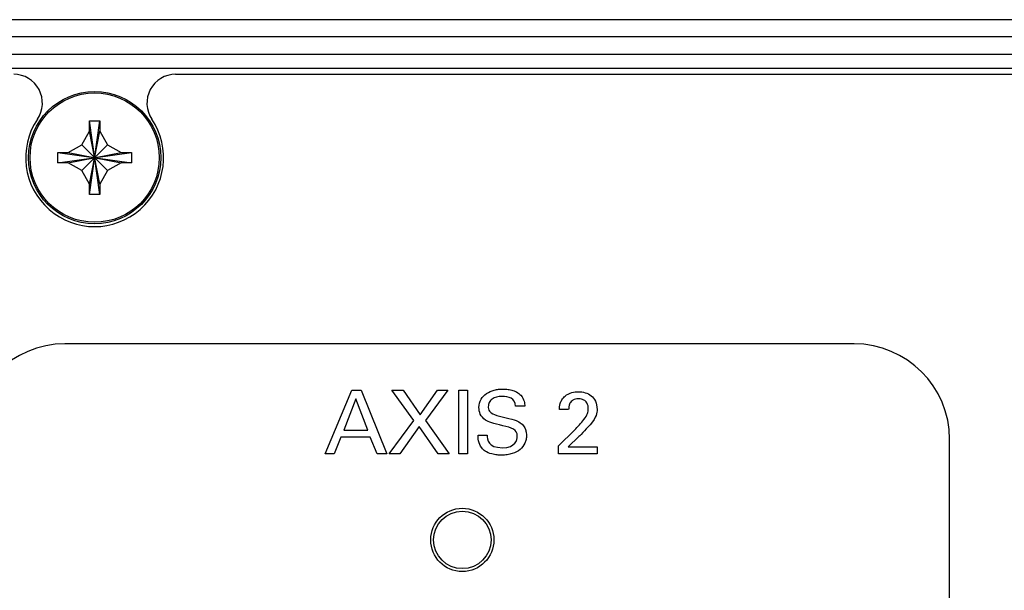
# Model space of a CAD drawing. Header units: inches. Extents: x 0 to 34, y 0 to 22.
# Tile 22 of 89: x 17.6 to 19.3, y 7.2 to 8.2. Entities that reach past the tile are written whole.
import ezdxf

# ---------------------------------------------------------------- set-up
doc = ezdxf.new("R2010")
doc.units = ezdxf.units.IN
doc.header["$LTSCALE"] = 1.87
doc.header["$MEASUREMENT"] = 0
doc.layers.get('0').update_dxf_attribs({"linetype": 'CONTINUOUS'})
doc.layers.add('DATUMCURVES', color=7, linetype='CONTINUOUS')

msp = doc.modelspace()

# ---------------------------------------------------------------- linework, layer by layer
at = {"color": 7, "linetype": 'CONTINUOUS'}
for p, q in [((22.7305, 8.227), (12.7305, 8.227)), ((22.7305, 8.197), (12.7305, 8.197)), ((12.7305, 8.167), (22.7305, 8.167)), ((22.7205, 8.142), (12.7405, 8.142)), ((17.8715, 8.132), (21.9596, 8.132)), ((17.7215, 8.033), (17.7215, 8.051)), ((17.7215, 7.923), (17.7395, 8.051)), ((17.7395, 7.923), (17.7215, 8.051)), ((17.7215, 8.051), (17.7395, 8.051)), ((17.7395, 8.051), (17.7395, 8.033)), ((17.708, 8.0095), (17.7215, 8.033)), ((17.7215, 7.941), (17.7395, 8.033)), ((17.7395, 7.941), (17.7215, 8.033)), ((17.7395, 8.033), (17.7531, 8.0095)), ((17.6845, 7.996), (17.708, 8.0095)), ((17.708, 7.9644), (17.7531, 8.0095)), ((17.708, 8.0095), (17.7531, 7.9644)), ((17.7531, 8.0095), (17.7765, 7.996)), ((17.6665, 7.978), (17.6665, 7.996)), ((17.6665, 7.978), (17.7945, 7.996)), ((17.6665, 7.996), (17.6845, 7.996)), ((17.6665, 7.996), (17.7945, 7.978)), ((17.6845, 7.978), (17.7765, 7.996)), ((17.6845, 7.996), (17.7765, 7.978)), ((17.7765, 7.996), (17.7945, 7.996)), ((17.7945, 7.996), (17.7945, 7.978)), ((17.6845, 7.978), (17.6665, 7.978)), ((17.708, 7.9644), (17.6845, 7.978)), ((17.7765, 7.978), (17.7531, 7.9644)), ((17.7945, 7.978), (17.7765, 7.978)), ((17.7215, 7.941), (17.708, 7.9644)), ((17.7531, 7.9644), (17.7395, 7.941)), ((17.7215, 7.923), (17.7215, 7.941)), ((17.7395, 7.941), (17.7395, 7.923)), ((17.7395, 7.923), (17.7215, 7.923))]:
    msp.add_line(p, q, dxfattribs=at)
for centre, radius in [((17.7305, 7.987), 0.115), ((17.7305, 7.987), 0.1125), ((18.3705, 7.322), 0.055), ((18.3705, 7.322), 0.05)]:
    msp.add_circle(centre, radius, dxfattribs=at)
for centre, radius, start, end in [((17.5896, 8.082), 0.05, 326.0255, 90), ((17.8715, 8.082), 0.05, 90, 213.9745), ((17.7305, 7.987), 0.12, 146.0255, 33.9745)]:
    msp.add_arc(centre, radius, start, end, dxfattribs=at)
at = {"layer": 'DATUMCURVES', "color": 40, "linetype": 'CONTINUOUS'}
for points in [[(17.6787, 7.6631, 0.334), (17.5874, 7.6631, 0.334), (17.5127, 7.5884, 0.334), (17.5127, 7.4971, 0.334)], [(19.0527, 7.6631, 0.334), (19.0527, 7.6631, 0.334), (17.6787, 7.6631, 0.334), (17.6787, 7.6631, 0.334)], [(19.2187, 7.4971, 0.334), (19.2187, 7.5884, 0.334), (19.144, 7.6631, 0.334), (19.0527, 7.6631, 0.334)], [(18.1315, 7.472, 0.334), (18.1315, 7.472, 0.334), (18.1779, 7.5823, 0.334), (18.1779, 7.5823, 0.334)], [(18.1779, 7.5823, 0.334), (18.1779, 7.5823, 0.334), (18.1943, 7.5823, 0.334), (18.1943, 7.5823, 0.334)], [(18.1943, 7.5823, 0.334), (18.1943, 7.5823, 0.334), (18.2389, 7.472, 0.334), (18.2389, 7.472, 0.334)], [(18.2861, 7.5298, 0.334), (18.2861, 7.5298, 0.334), (18.2479, 7.5823, 0.334), (18.2479, 7.5823, 0.334)], [(18.2479, 7.5823, 0.334), (18.2479, 7.5823, 0.334), (18.2675, 7.5823, 0.334), (18.2675, 7.5823, 0.334)], [(18.2675, 7.5823, 0.334), (18.2675, 7.5823, 0.334), (18.2973, 7.5398, 0.334), (18.2973, 7.5398, 0.334)], [(18.2973, 7.5398, 0.334), (18.2973, 7.5398, 0.334), (18.3271, 7.5823, 0.334), (18.3271, 7.5823, 0.334)], [(18.3455, 7.5823, 0.334), (18.3455, 7.5823, 0.334), (18.3063, 7.5295, 0.334), (18.3063, 7.5295, 0.334)], [(18.3271, 7.5823, 0.334), (18.3271, 7.5823, 0.334), (18.3455, 7.5823, 0.334), (18.3455, 7.5823, 0.334)], [(18.3642, 7.5823, 0.334), (18.3642, 7.5823, 0.334), (18.3795, 7.5823, 0.334), (18.3795, 7.5823, 0.334)], [(18.3642, 7.472, 0.334), (18.3642, 7.472, 0.334), (18.3642, 7.5823, 0.334), (18.3642, 7.5823, 0.334)], [(18.3795, 7.5823, 0.334), (18.3795, 7.5823, 0.334), (18.3795, 7.472, 0.334), (18.3795, 7.472, 0.334)], [(18.1854, 7.5672, 0.334), (18.1854, 7.5672, 0.334), (18.164, 7.5131, 0.334), (18.164, 7.5131, 0.334)], [(18.2058, 7.5131, 0.334), (18.2058, 7.5131, 0.334), (18.1854, 7.5672, 0.334), (18.1854, 7.5672, 0.334)], [(18.4792, 7.5548, 0.334), (18.4792, 7.5548, 0.334), (18.4633, 7.5548, 0.334), (18.4633, 7.5548, 0.334)], [(18.5556, 7.5489, 0.334), (18.5556, 7.5489, 0.334), (18.5396, 7.5489, 0.334), (18.5396, 7.5489, 0.334)], [(18.605, 7.5489, 0.334), (18.605, 7.5421, 0.334), (18.6045, 7.5369, 0.334), (18.593, 7.5224, 0.334)], [(18.2433, 7.472, 0.334), (18.2433, 7.472, 0.334), (18.2861, 7.5298, 0.334), (18.2861, 7.5298, 0.334)], [(18.3063, 7.5295, 0.334), (18.3063, 7.5295, 0.334), (18.3475, 7.472, 0.334), (18.3475, 7.472, 0.334)], [(18.4355, 7.5374, 0.334), (18.4618, 7.5307, 0.334), (18.4647, 7.5301, 0.334), (18.4711, 7.5258, 0.334)], [(18.164, 7.5131, 0.334), (18.164, 7.5131, 0.334), (18.2058, 7.5131, 0.334), (18.2058, 7.5131, 0.334)], [(18.2954, 7.5194, 0.334), (18.2954, 7.5194, 0.334), (18.2618, 7.472, 0.334), (18.2618, 7.472, 0.334)], [(18.3283, 7.472, 0.334), (18.3283, 7.472, 0.334), (18.2954, 7.5194, 0.334), (18.2954, 7.5194, 0.334)], [(18.4662, 7.5021, 0.334), (18.4662, 7.5145, 0.334), (18.4563, 7.5169, 0.334), (18.4409, 7.5207, 0.334)], [(18.538, 7.4859, 0.334), (18.538, 7.4859, 0.334), (18.5657, 7.5131, 0.334), (18.5657, 7.5131, 0.334)], [(18.593, 7.5224, 0.334), (18.59, 7.5186, 0.334), (18.5765, 7.5047, 0.334), (18.5735, 7.5016, 0.334)], [(18.1592, 7.5007, 0.334), (18.1592, 7.5007, 0.334), (18.1472, 7.472, 0.334), (18.1472, 7.472, 0.334)], [(18.2103, 7.5007, 0.334), (18.2103, 7.5007, 0.334), (18.1592, 7.5007, 0.334), (18.1592, 7.5007, 0.334)], [(18.2223, 7.472, 0.334), (18.2223, 7.472, 0.334), (18.2103, 7.5007, 0.334), (18.2103, 7.5007, 0.334)], [(18.4044, 7.4819, 0.334), (18.3981, 7.49, 0.334), (18.3979, 7.4989, 0.334), (18.3979, 7.5042, 0.334)], [(18.3979, 7.5042, 0.334), (18.3979, 7.5042, 0.334), (18.4138, 7.5042, 0.334), (18.4138, 7.5042, 0.334)], [(18.4138, 7.5042, 0.334), (18.4141, 7.4966, 0.334), (18.4151, 7.4824, 0.334), (18.4404, 7.4824, 0.334)], [(18.4404, 7.4824, 0.334), (18.4633, 7.4824, 0.334), (18.4662, 7.4966, 0.334), (18.4662, 7.5021, 0.334)], [(18.5735, 7.5016, 0.334), (18.5735, 7.5016, 0.334), (18.555, 7.4841, 0.334), (18.555, 7.4841, 0.334)], [(19.2187, 3.8002, 0.334), (19.2187, 3.8002, 0.334), (19.2187, 7.4971, 0.334), (19.2187, 7.4971, 0.334)], [(18.41, 7.4766, 0.334), (18.4079, 7.4781, 0.334), (18.406, 7.4798, 0.334), (18.4044, 7.4819, 0.334)], [(18.538, 7.472, 0.334), (18.538, 7.472, 0.334), (18.538, 7.4859, 0.334), (18.538, 7.4859, 0.334)], [(18.555, 7.4841, 0.334), (18.555, 7.4841, 0.334), (18.6053, 7.4841, 0.334), (18.6053, 7.4841, 0.334)], [(18.6053, 7.4841, 0.334), (18.6053, 7.4841, 0.334), (18.6053, 7.472, 0.334), (18.6053, 7.472, 0.334)], [(18.1472, 7.472, 0.334), (18.1472, 7.472, 0.334), (18.1315, 7.472, 0.334), (18.1315, 7.472, 0.334)], [(18.2389, 7.472, 0.334), (18.2389, 7.472, 0.334), (18.2223, 7.472, 0.334), (18.2223, 7.472, 0.334)], [(18.2618, 7.472, 0.334), (18.2618, 7.472, 0.334), (18.2433, 7.472, 0.334), (18.2433, 7.472, 0.334)], [(18.3475, 7.472, 0.334), (18.3475, 7.472, 0.334), (18.3283, 7.472, 0.334), (18.3283, 7.472, 0.334)], [(18.3795, 7.472, 0.334), (18.3795, 7.472, 0.334), (18.3642, 7.472, 0.334), (18.3642, 7.472, 0.334)], [(18.6053, 7.472, 0.334), (18.6053, 7.472, 0.334), (18.538, 7.472, 0.334), (18.538, 7.472, 0.334)]]:
    msp.add_open_spline(points, degree=3, dxfattribs=at)
for points, knots in [([(18.4409, 7.5207, 0.334), (18.4241, 7.5249, 0.334), (18.4103, 7.5287, 0.334), (18.4006, 7.5408, 0.334), (18.3986, 7.5546, 0.334), (18.4021, 7.5675, 0.334), (18.4121, 7.5774, 0.334), (18.4235, 7.5823, 0.334), (18.4338, 7.5841, 0.334), (18.4404, 7.5846, 0.334), (18.4478, 7.5843, 0.334), (18.4536, 7.5834, 0.334), (18.4564, 7.5826, 0.334)], [0, 0, 0, 0, 0.11977, 0.215383, 0.310996, 0.45744, 0.603884, 0.750328, 0.82355, 0.896772, 0.948386, 1, 1, 1, 1]), ([(18.4564, 7.5826, 0.334), (18.4593, 7.5819, 0.334), (18.465, 7.5798, 0.334), (18.4741, 7.5731, 0.334), (18.4788, 7.563, 0.334), (18.4791, 7.5571, 0.334), (18.4792, 7.5548, 0.334)], [0, 0, 0, 0, 0.209236, 0.418473, 0.709236, 1, 1, 1, 1]), ([(18.5396, 7.5489, 0.334), (18.5396, 7.5515, 0.334), (18.5399, 7.5572, 0.334), (18.5435, 7.5658, 0.334), (18.5501, 7.5737, 0.334), (18.5613, 7.5791, 0.334), (18.5776, 7.5805, 0.334), (18.5965, 7.5756, 0.334), (18.605, 7.5602, 0.334), (18.605, 7.5489, 0.334)], [0, 0, 0, 0, 0.134783, 0.202175, 0.269566, 0.376603, 0.483639, 0.74182, 1, 1, 1, 1]), ([(18.4633, 7.5548, 0.334), (18.463, 7.5617, 0.334), (18.4569, 7.5701, 0.334), (18.4372, 7.5728, 0.334), (18.4233, 7.569, 0.334), (18.4168, 7.5616, 0.334), (18.4156, 7.5558, 0.334), (18.4157, 7.5527, 0.334), (18.4157, 7.5523, 0.334)], [0, 0, 0, 0, 0.201853, 0.403706, 0.68783, 0.829892, 0.971954, 1, 1, 1, 1]), ([(18.5602, 7.5628, 0.334), (18.5593, 7.5618, 0.334), (18.5557, 7.5567, 0.334), (18.5556, 7.5508, 0.334), (18.5556, 7.5489, 0.334)], [0, 0, 0, 0, 0.214286, 1, 1, 1, 1]), ([(18.5657, 7.5131, 0.334), (18.5686, 7.5159, 0.334), (18.5743, 7.5217, 0.334), (18.5834, 7.5325, 0.334), (18.5891, 7.5423, 0.334), (18.59, 7.548, 0.334), (18.5896, 7.5548, 0.334), (18.5875, 7.5608, 0.334), (18.5827, 7.5658, 0.334), (18.5745, 7.5678, 0.334), (18.5669, 7.5669, 0.334), (18.563, 7.5652, 0.334), (18.561, 7.5636, 0.334), (18.5602, 7.5628, 0.334)], [0, 0, 0, 0, 0.125332, 0.250665, 0.414067, 0.577469, 0.652529, 0.727589, 0.802648, 0.877708, 0.919746, 0.961784, 1, 1, 1, 1]), ([(18.4157, 7.5523, 0.334), (18.4159, 7.5505, 0.334), (18.4167, 7.5468, 0.334), (18.4214, 7.5415, 0.334), (18.4288, 7.539, 0.334), (18.4355, 7.5374, 0.334)], [0, 0, 0, 0, 0.205882, 0.470588, 1, 1, 1, 1]), ([(18.4711, 7.5258, 0.334), (18.4762, 7.5224, 0.334), (18.4804, 7.5159, 0.334), (18.482, 7.5079, 0.334), (18.4822, 7.502, 0.334), (18.4817, 7.4967, 0.334), (18.4788, 7.4878, 0.334), (18.4718, 7.4787, 0.334), (18.4605, 7.4725, 0.334), (18.4486, 7.4699, 0.334), (18.4406, 7.4693, 0.334), (18.4313, 7.4696, 0.334), (18.4208, 7.4713, 0.334), (18.4135, 7.4742, 0.334), (18.41, 7.4766, 0.334)], [0, 0, 0, 0, 0.079394, 0.119091, 0.158788, 0.243461, 0.328135, 0.497481, 0.666828, 0.751502, 0.836175, 0.886583, 0.93699, 1, 1, 1, 1])]:
    msp.add_open_spline(points, degree=3, knots=knots, dxfattribs=at)

doc.saveas('drawing.dxf')
